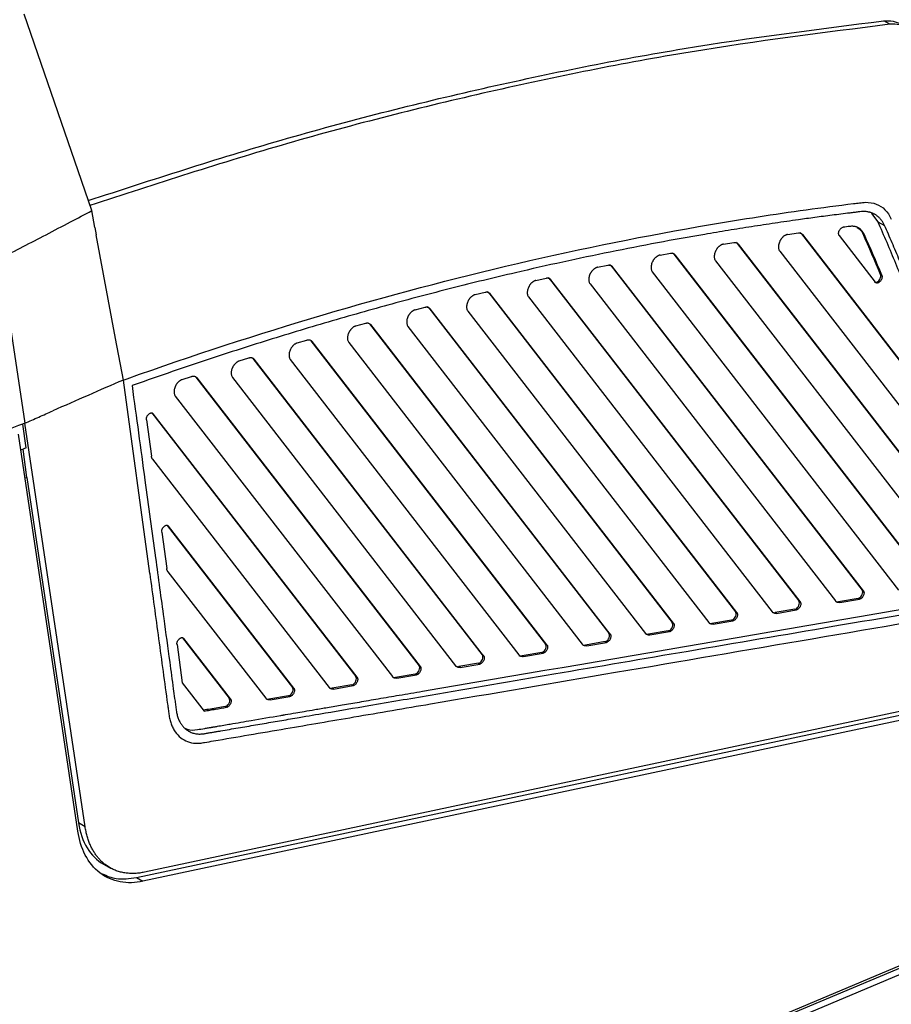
# Model space of a CAD drawing. Header units: millimetres. Extents: x -0.44 to 1.31, y -0.87 to 1.29.
# Tile 95 of 182: x 1.16 to 1.25, y -0.59 to -0.49. Entities that reach past the tile are written whole.
import ezdxf

# ---------------------------------------------------------------- set-up
doc = ezdxf.new("R2010")
doc.units = ezdxf.units.MM

msp = doc.modelspace()

# ---------------------------------------------------------------- linework, layer by layer
at = {"color": 7, "linetype": 'Continuous', "lineweight": 25}
for p, q in [((1.168029, -0.507773), (1.161214, -0.487964)), ((1.248543, -0.48898), (1.247921, -0.488631)), ((1.168347, -0.509477), (1.168029, -0.507773)), ((1.246693, -0.508063), (1.247332, -0.5089)), ((1.247332, -0.5089), (1.247999, -0.509275)), ((1.168347, -0.509477), (1.168485, -0.510215)), ((1.170435, -0.520664), (1.168485, -0.510215)), ((1.238222, -0.510178), (1.239312, -0.510027)), ((1.239609, -0.510119), (1.251833, -0.525912)), ((1.239609, -0.510119), (1.239743, -0.510194)), ((1.251966, -0.525987), (1.239743, -0.510194)), ((1.243429, -0.510288), (1.247069, -0.51499)), ((1.245833, -0.510123), (1.245967, -0.510198)), ((1.231739, -0.511158), (1.232813, -0.510986)), ((1.233122, -0.511076), (1.255811, -0.540389)), ((1.233122, -0.511076), (1.233256, -0.511151)), ((1.255945, -0.540464), (1.233256, -0.511151)), ((1.225351, -0.512261), (1.226409, -0.512069)), ((1.226731, -0.512156), (1.252116, -0.544953)), ((1.226731, -0.512156), (1.226864, -0.512231)), ((1.252249, -0.545028), (1.226864, -0.512231)), ((1.237421, -0.511863), (1.252945, -0.531919)), ((1.158794, -0.512606), (1.161277, -0.529218)), ((1.219052, -0.513479), (1.220096, -0.513268)), ((1.22043, -0.513353), (1.245732, -0.546043)), ((1.22043, -0.513353), (1.220563, -0.513428)), ((1.23095, -0.512841), (1.255806, -0.544955)), ((1.245865, -0.546118), (1.220563, -0.513428)), ((1.224574, -0.513941), (1.249422, -0.546045)), ((1.247722, -0.514294), (1.247588, -0.514219)), ((1.212838, -0.514807), (1.213868, -0.514579)), ((1.214214, -0.514661), (1.239348, -0.547133)), ((1.214214, -0.514661), (1.214348, -0.514736)), ((1.239481, -0.547208), (1.214348, -0.514736)), ((1.218288, -0.515157), (1.243038, -0.547134)), ((1.247237, -0.514974), (1.247371, -0.515049)), ((1.206706, -0.51624), (1.207722, -0.515995)), ((1.20808, -0.516074), (1.232964, -0.548223)), ((1.20808, -0.516074), (1.208214, -0.516149)), ((1.233097, -0.548298), (1.208214, -0.516149)), ((1.212086, -0.516483), (1.236654, -0.548224)), ((1.20065, -0.517773), (1.201654, -0.517511)), ((1.202024, -0.517588), (1.22658, -0.549313)), ((1.202024, -0.517588), (1.202158, -0.517663)), ((1.226713, -0.549388), (1.202158, -0.517663)), ((1.205965, -0.517913), (1.23027, -0.549314)), ((1.194669, -0.519401), (1.195661, -0.519124)), ((1.196042, -0.519197), (1.220196, -0.550402)), ((1.196042, -0.519197), (1.196176, -0.519272)), ((1.220329, -0.550477), (1.196176, -0.519272)), ((1.199922, -0.519443), (1.223886, -0.550404)), ((1.171218, -0.524857), (1.170435, -0.520664)), ((1.188758, -0.521121), (1.189738, -0.520828)), ((1.190132, -0.520899), (1.213811, -0.551492)), ((1.190132, -0.520899), (1.190265, -0.520974)), ((1.213945, -0.551567), (1.190265, -0.520974)), ((1.193952, -0.521068), (1.217502, -0.551494)), ((1.182915, -0.522928), (1.183884, -0.522621)), ((1.184289, -0.522688), (1.207427, -0.552582)), ((1.184289, -0.522688), (1.184423, -0.522763)), ((1.207561, -0.552657), (1.184423, -0.522763)), ((1.188053, -0.522785), (1.211118, -0.552584)), ((1.173875, -0.544367), (1.171218, -0.524857)), ((1.177138, -0.52482), (1.178096, -0.524499)), ((1.178512, -0.524562), (1.201043, -0.553672)), ((1.178512, -0.524562), (1.178646, -0.524637)), ((1.201177, -0.553747), (1.178646, -0.524637)), ((1.182221, -0.524588), (1.204734, -0.553674)), ((1.176455, -0.526476), (1.19835, -0.554764)), ((1.174085, -0.52818), (1.194659, -0.554762)), ((1.174085, -0.52818), (1.174218, -0.528255)), ((1.194793, -0.554837), (1.174218, -0.528255)), ((1.16736, -0.569901), (1.161277, -0.529218)), ((1.173541, -0.528862), (1.174043, -0.532547)), ((1.161404, -0.531701), (1.161079, -0.529295)), ((1.166625, -0.570362), (1.16064, -0.530331)), ((1.161404, -0.531701), (1.160878, -0.531922)), ((1.161484, -0.534689), (1.161094, -0.531831)), ((1.174163, -0.532853), (1.191966, -0.555853)), ((1.161484, -0.534689), (1.161303, -0.534765)), ((1.161484, -0.534689), (1.166692, -0.569526)), ((1.175628, -0.539512), (1.188275, -0.555852)), ((1.175628, -0.539512), (1.175761, -0.539587)), ((1.188409, -0.555927), (1.175761, -0.539587)), ((1.175085, -0.540193), (1.175587, -0.543879)), ((1.175706, -0.544184), (1.185582, -0.556943)), ((1.245732, -0.546043), (1.245865, -0.546118)), ((1.239481, -0.547208), (1.239348, -0.547133)), ((1.24534, -0.546884), (1.243355, -0.547223)), ((1.243488, -0.547298), (1.245473, -0.546959)), ((1.24534, -0.546884), (1.245473, -0.546959)), ((1.245417, -0.546861), (1.245551, -0.546936)), ((1.238956, -0.547974), (1.236971, -0.548313)), ((1.237104, -0.548388), (1.239089, -0.548049)), ((1.238956, -0.547974), (1.239089, -0.548049)), ((1.239033, -0.547951), (1.239167, -0.548026)), ((1.243488, -0.547298), (1.243355, -0.547223)), ((1.232572, -0.549064), (1.230587, -0.549403)), ((1.232572, -0.549064), (1.232705, -0.549139)), ((1.232649, -0.549041), (1.232783, -0.549116)), ((1.233097, -0.548298), (1.232964, -0.548223)), ((1.237104, -0.548388), (1.236971, -0.548313)), ((1.226713, -0.549388), (1.22658, -0.549313)), ((1.23072, -0.549478), (1.230587, -0.549403)), ((1.23072, -0.549478), (1.232705, -0.549139)), ((1.177171, -0.550844), (1.177305, -0.550919)), ((1.177171, -0.550844), (1.181891, -0.556942)), ((1.182025, -0.557017), (1.177305, -0.550919)), ((1.220329, -0.550477), (1.220196, -0.550402)), ((1.226188, -0.550153), (1.224203, -0.550492)), ((1.224336, -0.550567), (1.224203, -0.550492)), ((1.224336, -0.550567), (1.226321, -0.550229)), ((1.226188, -0.550153), (1.226321, -0.550229)), ((1.226265, -0.550131), (1.226399, -0.550206)), ((1.176628, -0.551525), (1.177155, -0.555394)), ((1.213945, -0.551567), (1.213811, -0.551492)), ((1.219804, -0.551243), (1.217819, -0.551582)), ((1.217952, -0.551657), (1.217819, -0.551582)), ((1.217952, -0.551657), (1.219937, -0.551318)), ((1.219804, -0.551243), (1.219937, -0.551318)), ((1.219881, -0.55122), (1.220014, -0.551295)), ((1.207561, -0.552657), (1.207427, -0.552582)), ((1.21342, -0.552333), (1.211434, -0.552672)), ((1.211568, -0.552747), (1.211434, -0.552672)), ((1.211568, -0.552747), (1.213553, -0.552408)), ((1.21342, -0.552333), (1.213553, -0.552408)), ((1.213497, -0.55231), (1.21363, -0.552385)), ((1.201177, -0.553747), (1.201043, -0.553672)), ((1.207036, -0.553423), (1.20505, -0.553762)), ((1.205184, -0.553837), (1.20505, -0.553762)), ((1.205184, -0.553837), (1.207169, -0.553498)), ((1.207036, -0.553423), (1.207169, -0.553498)), ((1.207113, -0.5534), (1.207246, -0.553475)), ((1.172528, -0.575038), (1.267608, -0.554821)), ((1.269019, -0.555038), (1.173196, -0.575413)), ((1.269014, -0.554149), (1.173333, -0.574493)), ((1.194793, -0.554837), (1.194659, -0.554762)), ((1.200651, -0.554513), (1.198666, -0.554852)), ((1.1988, -0.554927), (1.198666, -0.554852)), ((1.1988, -0.554927), (1.200785, -0.554588)), ((1.200651, -0.554513), (1.200785, -0.554588)), ((1.200729, -0.55449), (1.200862, -0.554565)), ((1.177155, -0.555394), (1.179362, -0.558246)), ((1.188409, -0.555927), (1.188275, -0.555852)), ((1.194267, -0.555603), (1.192282, -0.555942)), ((1.192416, -0.556017), (1.192282, -0.555942)), ((1.192416, -0.556017), (1.194401, -0.555678)), ((1.194267, -0.555603), (1.194401, -0.555678)), ((1.194345, -0.55558), (1.194478, -0.555655)), ((1.182025, -0.557017), (1.181891, -0.556942)), ((1.187883, -0.556693), (1.185898, -0.557032)), ((1.186032, -0.557107), (1.185898, -0.557032)), ((1.186032, -0.557107), (1.188017, -0.556768)), ((1.187883, -0.556693), (1.188017, -0.556768)), ((1.187961, -0.55667), (1.188094, -0.556745)), ((1.1815, -0.557783), (1.181633, -0.557858)), ((1.181577, -0.55776), (1.18171, -0.557835)), ((0.883509, -0.738032), (1.290369, -0.566972)), ((0.884176, -0.738407), (1.292898, -0.566564)), ((1.291776, -0.56616), (1.155549, -0.623435)), ((1.16736, -0.569901), (1.166692, -0.569526)), ((1.169229, -0.573685), (1.169923, -0.574075)), ((1.172528, -0.575038), (1.173196, -0.575413))]:
    msp.add_line(p, q, dxfattribs=at)
for centre, major_axis, ratio, start_param, end_param in [((1.238992, -0.510878), (0.00048, 0.000877), 0.648826, 6.007264, 6.275833), ((1.077276, -0.670363), (0.118558, 0.216699), 0.648826, 5.799948, 5.824497), ((1.232505, -0.511835), (0.00048, 0.000877), 0.648826, 6.007264, 6.275833), ((1.226114, -0.512915), (0.00048, 0.000877), 0.648826, 6.007264, 6.275833), ((1.219813, -0.514113), (0.00048, 0.000877), 0.648826, 6.007264, 6.275833), ((1.247244, -0.514535), (0.00024, 0.000439), 0.648826, 3.825603, 5.799948), ((1.213597, -0.51542), (0.00048, 0.000877), 0.648826, 6.007264, 6.275833), ((1.247244, -0.514535), (0.00024, 0.000439), 0.648826, 3.134241, 3.825603), ((1.207464, -0.516834), (0.00048, 0.000877), 0.648826, 6.007264, 6.275833), ((1.201407, -0.518347), (0.00048, 0.000877), 0.648826, 6.007264, 6.275833), ((1.245423, -0.546423), (0.00024, 0.000439), 0.648826, 3.825603, 6.007264), ((1.239039, -0.547512), (0.00024, 0.000439), 0.648826, 3.825603, 6.007264), ((1.245423, -0.546423), (0.00024, 0.000439), 0.648826, 3.616163, 3.825603), ((1.239039, -0.547512), (0.00024, 0.000439), 0.648826, 3.616163, 3.825603), ((1.243522, -0.5463), (0.00048, 0.000877), 0.648826, 3.134241, 3.616163), ((1.232655, -0.548602), (0.00024, 0.000439), 0.648826, 3.616163, 3.825603), ((1.232655, -0.548602), (0.00024, 0.000439), 0.648826, 3.825603, 6.007264), ((1.237138, -0.54739), (0.00048, 0.000877), 0.648826, 3.134241, 3.616163), ((1.226271, -0.549692), (0.00024, 0.000439), 0.648826, 3.825603, 6.007264), ((1.230754, -0.54848), (0.00048, 0.000877), 0.648826, 3.134241, 3.616163), ((1.219887, -0.550782), (0.00024, 0.000439), 0.648826, 3.825603, 6.007264), ((1.224369, -0.54957), (0.00048, 0.000877), 0.648826, 3.134241, 3.616163), ((1.226271, -0.549692), (0.00024, 0.000439), 0.648826, 3.616163, 3.825603), ((1.213503, -0.551872), (0.00024, 0.000439), 0.648826, 3.825603, 6.007264), ((1.217985, -0.55066), (0.00048, 0.000877), 0.648826, 3.134241, 3.616163), ((1.219887, -0.550782), (0.00024, 0.000439), 0.648826, 3.616163, 3.825603), ((1.207119, -0.552962), (0.00024, 0.000439), 0.648826, 3.825603, 6.007264), ((1.211601, -0.551749), (0.00048, 0.000877), 0.648826, 3.134241, 3.616163), ((1.213503, -0.551872), (0.00024, 0.000439), 0.648826, 3.616163, 3.825603), ((1.200735, -0.554052), (0.00024, 0.000439), 0.648826, 3.825603, 6.007264), ((1.205217, -0.552839), (0.00048, 0.000877), 0.648826, 3.134241, 3.616163), ((1.207119, -0.552962), (0.00024, 0.000439), 0.648826, 3.616163, 3.825603), ((1.194351, -0.555142), (0.00024, 0.000439), 0.648826, 3.825603, 6.007264), ((1.198833, -0.553929), (0.00048, 0.000877), 0.648826, 3.134241, 3.616163), ((1.200735, -0.554052), (0.00024, 0.000439), 0.648826, 3.616164, 3.825603), ((1.187967, -0.556231), (0.00024, 0.000439), 0.648826, 3.825603, 6.007264), ((1.192449, -0.555019), (0.00048, 0.000877), 0.648826, 3.134241, 3.616164), ((1.194351, -0.555142), (0.00024, 0.000439), 0.648826, 3.616167, 3.825603), ((1.181583, -0.557322), (0.00024, 0.000439), 0.648826, 3.825603, 6.007264), ((1.186065, -0.556109), (0.00048, 0.000877), 0.648826, 3.134241, 3.616208), ((1.187967, -0.556231), (0.00024, 0.000439), 0.648826, 3.616185, 3.825603), ((1.181583, -0.557322), (0.00024, 0.000439), 0.648826, 3.616578, 3.825603), ((1.174038, -0.564917), (0.004742, 0.008805), 0.651843, 2.425023, 3.129924)]:
    msp.add_ellipse(centre, major_axis=major_axis, ratio=ratio, start_param=start_param, end_param=end_param, dxfattribs=at)
for points, knots in [([(1.167678, -0.506755), (1.17417, -0.504644), (1.187483, -0.500315), (1.207532, -0.495272), (1.22783, -0.491166), (1.241219, -0.489476), (1.247921, -0.488631)], [0, 0, 0, 0, 0.240337, 0.492913, 0.746134, 1, 1, 1, 1]), ([(1.248543, -0.48898), (1.24184, -0.489826), (1.228452, -0.491515), (1.208154, -0.495621), (1.187954, -0.500706), (1.17449, -0.505085), (1.167847, -0.507246)], [0, 0, 0, 0, 0.252454, 0.504266, 0.755438, 1, 1, 1, 1]), ([(1.247921, -0.488631), (1.248242, -0.488618), (1.248871, -0.488594), (1.249401, -0.488848), (1.249661, -0.488973)], [0, 0, 0, 0, 0.509478, 1, 1, 1, 1]), ([(1.171599, -0.524721), (1.184811, -0.520017), (1.204532, -0.5142), (1.223987, -0.510273), (1.233661, -0.508627), (1.236877, -0.508131), (1.241685, -0.507467), (1.243486, -0.507232), (1.245283, -0.507015), (1.245682, -0.506967), (1.245883, -0.506939), (1.246464, -0.506924), (1.247554, -0.507107), (1.24835, -0.507884), (1.248681, -0.508627)], [0, 0, 0, 0, 0.5, 0.75, 0.75, 0.875, 0.875, 0.9375, 0.945313, 0.945313, 0.953125, 0.953125, 0.96875, 1, 1, 1, 1]), ([(1.158794, -0.512606), (1.159564, -0.512205), (1.161104, -0.511405), (1.163469, -0.510176), (1.165778, -0.508968), (1.167314, -0.508152), (1.168029, -0.507773)], [0, 0, 0, 0, 0.2500006, 0.500001, 0.7676009, 1, 1, 1, 1]), ([(1.247999, -0.509275), (1.247977, -0.509227), (1.247932, -0.509132), (1.247858, -0.508998), (1.247779, -0.508871), (1.247695, -0.508752), (1.247607, -0.508641), (1.247515, -0.508538), (1.247419, -0.508443), (1.24732, -0.508357), (1.247218, -0.508278), (1.247114, -0.508206), (1.247007, -0.508142), (1.246898, -0.508085), (1.246787, -0.508035), (1.246674, -0.507992), (1.24656, -0.507955), (1.246445, -0.507925), (1.246335, -0.507902), (1.246216, -0.507883), (1.246074, -0.507868), (1.245887, -0.507861), (1.245639, -0.507873), (1.24532, -0.507914), (1.24493, -0.507962), (1.244348, -0.508031), (1.243601, -0.508125), (1.242713, -0.508238), (1.24184, -0.508351), (1.240982, -0.508465), (1.240139, -0.50858), (1.238798, -0.508766), (1.236952, -0.509032), (1.234592, -0.509391), (1.232226, -0.509768), (1.227481, -0.510564), (1.220337, -0.511901), (1.212888, -0.513526), (1.207551, -0.514799), (1.204341, -0.515598), (1.201128, -0.51643), (1.197912, -0.517296), (1.194694, -0.518194), (1.191473, -0.519126), (1.18825, -0.520091), (1.185023, -0.52109), (1.181795, -0.522121), (1.178563, -0.523186), (1.175329, -0.524282), (1.173172, -0.52504), (1.172093, -0.52542)], [0, 0, 0, 0, 0.002083, 0.004146, 0.006187, 0.008205, 0.010197, 0.012161, 0.014098, 0.016005, 0.017886, 0.019742, 0.021573, 0.023381, 0.025168, 0.026934, 0.028679, 0.0304, 0.032096, 0.033526, 0.035535, 0.038118, 0.041305, 0.045572, 0.050841, 0.056823, 0.068805, 0.080584, 0.092164, 0.103538, 0.114706, 0.12567, 0.156805, 0.187964, 0.219146, 0.250352, 0.375361, 0.500238, 0.541948, 0.58365, 0.625338, 0.667006, 0.708657, 0.750293, 0.791918, 0.833537, 0.875154, 0.916774, 0.958391, 1, 1, 1, 1]), ([(1.245967, -0.510198), (1.245949, -0.51016), (1.245913, -0.510085), (1.245853, -0.509983), (1.24579, -0.509891), (1.245725, -0.509809), (1.245659, -0.509737), (1.245592, -0.509674), (1.245525, -0.509619), (1.24546, -0.509572), (1.245395, -0.509531), (1.245332, -0.509497), (1.24527, -0.509467), (1.245211, -0.509443), (1.245155, -0.509422), (1.245072, -0.509396), (1.244957, -0.50937), (1.244809, -0.509352), (1.244645, -0.509349), (1.24443, -0.509371), (1.244155, -0.509406), (1.243946, -0.509431), (1.243836, -0.509444)], [0, 0, 0, 0, 0.048309, 0.094841, 0.13946, 0.182055, 0.222544, 0.260898, 0.297221, 0.331623, 0.364178, 0.39492, 0.423864, 0.451014, 0.476349, 0.499822, 0.562116, 0.623629, 0.682687, 0.758067, 0.873083, 1, 1, 1, 1]), ([(1.258693, -0.545218), (1.258611, -0.544811), (1.258447, -0.543997), (1.258193, -0.542783), (1.257932, -0.541574), (1.257664, -0.54037), (1.257388, -0.539171), (1.257106, -0.537978), (1.256817, -0.53679), (1.256521, -0.535607), (1.256218, -0.53443), (1.255907, -0.533257), (1.25559, -0.532091), (1.255266, -0.530929), (1.254934, -0.529773), (1.254596, -0.528622), (1.254251, -0.527476), (1.253781, -0.525956), (1.253176, -0.52407), (1.252424, -0.52183), (1.251644, -0.519614), (1.250836, -0.517423), (1.250002, -0.515255), (1.24914, -0.513111), (1.248253, -0.51099), (1.247639, -0.509597), (1.247332, -0.5089)], [0, 0, 0, 0, 0.0312716, 0.0625347, 0.0937904, 0.1250399, 0.1562846, 0.1875255, 0.218764, 0.2500013, 0.2812386, 0.312477, 0.343718, 0.3749626, 0.4062121, 0.4374677, 0.4687306, 0.5000022, 0.5625363, 0.6250411, 0.6875261, 0.7500014, 0.8124765, 0.8749615, 0.9374661, 1, 1, 1, 1]), ([(1.25936, -0.545593), (1.259278, -0.545185), (1.259115, -0.544373), (1.258861, -0.543164), (1.258603, -0.541965), (1.258338, -0.540778), (1.258069, -0.539602), (1.257794, -0.538437), (1.257513, -0.537283), (1.257228, -0.53614), (1.256938, -0.535008), (1.256642, -0.533886), (1.256342, -0.532776), (1.256038, -0.531677), (1.255729, -0.530588), (1.255415, -0.52951), (1.255097, -0.528443), (1.254775, -0.527386), (1.254449, -0.52634), (1.254119, -0.525305), (1.253785, -0.52428), (1.253447, -0.523266), (1.253106, -0.522262), (1.252761, -0.521269), (1.252412, -0.520286), (1.252061, -0.519313), (1.251706, -0.51835), (1.251348, -0.517398), (1.250987, -0.516456), (1.250623, -0.515523), (1.250256, -0.514601), (1.249886, -0.513689), (1.249514, -0.512787), (1.249139, -0.511895), (1.248762, -0.511012), (1.248383, -0.510139), (1.248127, -0.509563), (1.247999, -0.509275)], [0, 0, 0, 0, 0.031298, 0.062435, 0.093411, 0.124228, 0.154884, 0.18538, 0.215715, 0.24589, 0.275905, 0.305759, 0.335453, 0.364987, 0.39436, 0.423573, 0.452625, 0.481517, 0.510249, 0.538821, 0.567232, 0.595482, 0.623573, 0.651503, 0.679272, 0.706882, 0.73433, 0.761619, 0.788747, 0.815715, 0.842523, 0.86917, 0.895656, 0.921983, 0.948149, 0.974155, 1, 1, 1, 1]), ([(1.238222, -0.510178), (1.238197, -0.510183), (1.238148, -0.510191), (1.238073, -0.510216), (1.237998, -0.510249), (1.237926, -0.51029), (1.237855, -0.510337), (1.237788, -0.510391), (1.237724, -0.51045), (1.237664, -0.510513), (1.237607, -0.51058), (1.237555, -0.51065), (1.237508, -0.510722), (1.237466, -0.510795), (1.23741, -0.510905), (1.237351, -0.511055), (1.237305, -0.511243), (1.237288, -0.511425), (1.237302, -0.511594), (1.237344, -0.511746), (1.237395, -0.511824), (1.237421, -0.511863)], [0, 0, 0, 0, 0.042591, 0.084498, 0.125721, 0.166259, 0.206114, 0.245284, 0.28377, 0.321572, 0.35869, 0.395124, 0.430874, 0.465939, 0.500321, 0.583623, 0.666917, 0.750201, 0.833476, 0.916743, 1, 1, 1, 1]), ([(1.239312, -0.510027), (1.239334, -0.510025), (1.239377, -0.510021), (1.239439, -0.510023), (1.239499, -0.510033), (1.239574, -0.510057), (1.239661, -0.510103), (1.239716, -0.510164), (1.239743, -0.510194)], [0, 0, 0, 0, 0.125593, 0.250144, 0.374686, 0.500252, 0.750144, 1, 1, 1, 1]), ([(1.243429, -0.510288), (1.24342, -0.510275), (1.243402, -0.510249), (1.243383, -0.510202), (1.24337, -0.51015), (1.243362, -0.510066), (1.243373, -0.509942), (1.24343, -0.509785), (1.243518, -0.50964), (1.243626, -0.509535), (1.243735, -0.509466), (1.243802, -0.509452), (1.243836, -0.509444)], [0, 0, 0, 0, 0.056857, 0.112617, 0.168359, 0.225163, 0.362761, 0.500276, 0.637793, 0.775379, 0.88765, 1, 1, 1, 1]), ([(1.245225, -0.509466), (1.245376, -0.50956), (1.245627, -0.509716), (1.245775, -0.510007), (1.245833, -0.510123)], [0, 0, 0, 0, 0.601184, 1, 1, 1, 1]), ([(1.231739, -0.511158), (1.231714, -0.511163), (1.231665, -0.511173), (1.23159, -0.511199), (1.231517, -0.511233), (1.231445, -0.511274), (1.231375, -0.511322), (1.231309, -0.511377), (1.231245, -0.511436), (1.231186, -0.511499), (1.23113, -0.511566), (1.231079, -0.511636), (1.231033, -0.511708), (1.230991, -0.511781), (1.230936, -0.51189), (1.230878, -0.512039), (1.230834, -0.512226), (1.230818, -0.512407), (1.230832, -0.512575), (1.230874, -0.512725), (1.230925, -0.512802), (1.23095, -0.512841)], [0, 0, 0, 0, 0.042504, 0.084338, 0.125503, 0.165998, 0.205823, 0.244979, 0.283464, 0.32128, 0.358427, 0.394904, 0.430711, 0.465848, 0.500317, 0.583619, 0.666912, 0.750197, 0.833474, 0.916741, 1, 1, 1, 1]), ([(1.232813, -0.510986), (1.232835, -0.510983), (1.23288, -0.510978), (1.232944, -0.51098), (1.233005, -0.510989), (1.233083, -0.511012), (1.233173, -0.511058), (1.233228, -0.51112), (1.233256, -0.511151)], [0, 0, 0, 0, 0.125623, 0.250151, 0.37467, 0.500265, 0.750151, 1, 1, 1, 1]), ([(1.225351, -0.512261), (1.225326, -0.512266), (1.225277, -0.512277), (1.225203, -0.512304), (1.22513, -0.512339), (1.225059, -0.512381), (1.22499, -0.51243), (1.224924, -0.512484), (1.224862, -0.512544), (1.224803, -0.512608), (1.224748, -0.512675), (1.224698, -0.512744), (1.224652, -0.512816), (1.224611, -0.512889), (1.224557, -0.512998), (1.2245, -0.513146), (1.224457, -0.513332), (1.224442, -0.513511), (1.224457, -0.513677), (1.224498, -0.513826), (1.224549, -0.513903), (1.224574, -0.513941)], [0, 0, 0, 0, 0.04242, 0.084184, 0.125292, 0.165744, 0.205541, 0.244682, 0.283168, 0.320997, 0.358172, 0.39469, 0.430553, 0.46576, 0.500312, 0.583614, 0.666908, 0.750194, 0.833471, 0.91674, 1, 1, 1, 1]), ([(1.226409, -0.512069), (1.226432, -0.512065), (1.226477, -0.512059), (1.226543, -0.512059), (1.226607, -0.512068), (1.226687, -0.51209), (1.226779, -0.512137), (1.226836, -0.5122), (1.226864, -0.512231)], [0, 0, 0, 0, 0.125653, 0.250159, 0.374655, 0.500277, 0.750159, 1, 1, 1, 1]), ([(1.220096, -0.513268), (1.220119, -0.513264), (1.220166, -0.513256), (1.220234, -0.513256), (1.220299, -0.513263), (1.220381, -0.513285), (1.220476, -0.513332), (1.220534, -0.513396), (1.220563, -0.513428)], [0, 0, 0, 0, 0.125683, 0.250167, 0.374639, 0.50029, 0.750166, 1, 1, 1, 1]), ([(1.219052, -0.513479), (1.219027, -0.513485), (1.218979, -0.513497), (1.218905, -0.513525), (1.218833, -0.513561), (1.218763, -0.513604), (1.218694, -0.513653), (1.218629, -0.513708), (1.218567, -0.513768), (1.218509, -0.513832), (1.218455, -0.513899), (1.218406, -0.513968), (1.218361, -0.51404), (1.21832, -0.514113), (1.218267, -0.514222), (1.218212, -0.514369), (1.218169, -0.514553), (1.218155, -0.514731), (1.218171, -0.514895), (1.218212, -0.515043), (1.218263, -0.515119), (1.218288, -0.515157)], [0, 0, 0, 0, 0.042338, 0.084034, 0.125087, 0.165499, 0.205268, 0.244395, 0.28288, 0.320723, 0.357924, 0.394483, 0.4304, 0.465675, 0.500308, 0.58361, 0.666904, 0.750191, 0.833468, 0.916738, 1, 1, 1, 1]), ([(1.247722, -0.514294), (1.247727, -0.514308), (1.247737, -0.514335), (1.247746, -0.51438), (1.24775, -0.514428), (1.247749, -0.514501), (1.247733, -0.5146), (1.247688, -0.514723), (1.247622, -0.514838), (1.247543, -0.514932), (1.247457, -0.515006), (1.2474, -0.515035), (1.247371, -0.515049)], [0, 0, 0, 0, 0.058968, 0.117124, 0.175262, 0.234179, 0.367246, 0.500208, 0.633198, 0.766227, 0.883077, 1, 1, 1, 1]), ([(1.212838, -0.514807), (1.212814, -0.514814), (1.212766, -0.514826), (1.212693, -0.514856), (1.212621, -0.514892), (1.212551, -0.514936), (1.212484, -0.514986), (1.21242, -0.515041), (1.212358, -0.515101), (1.212301, -0.515165), (1.212248, -0.515232), (1.212199, -0.515302), (1.212155, -0.515374), (1.212115, -0.515447), (1.212063, -0.515555), (1.212008, -0.515701), (1.211967, -0.515884), (1.211954, -0.51606), (1.21197, -0.516223), (1.212011, -0.516369), (1.212061, -0.516445), (1.212086, -0.516483)], [0, 0, 0, 0, 0.042258, 0.083888, 0.124888, 0.16526, 0.205002, 0.244116, 0.282601, 0.320457, 0.357683, 0.394282, 0.430251, 0.465591, 0.500303, 0.583606, 0.666901, 0.750187, 0.833466, 0.916737, 1, 1, 1, 1]), ([(1.213868, -0.514579), (1.213892, -0.514574), (1.21394, -0.514565), (1.21401, -0.514563), (1.214077, -0.51457), (1.214161, -0.514591), (1.214259, -0.514638), (1.214318, -0.514703), (1.214348, -0.514736)], [0, 0, 0, 0, 0.125713, 0.250174, 0.374624, 0.500303, 0.750174, 1, 1, 1, 1]), ([(1.247371, -0.515049), (1.247356, -0.515054), (1.247326, -0.515066), (1.247282, -0.515075), (1.24724, -0.515077), (1.247186, -0.515071), (1.247124, -0.515049), (1.247087, -0.51501), (1.247069, -0.51499)], [0, 0, 0, 0, 0.126059, 0.250261, 0.374445, 0.50045, 0.75026, 1, 1, 1, 1]), ([(1.206706, -0.51624), (1.206681, -0.516247), (1.206633, -0.51626), (1.206561, -0.516291), (1.20649, -0.516328), (1.206421, -0.516373), (1.206355, -0.516423), (1.206291, -0.516479), (1.206231, -0.516539), (1.206174, -0.516603), (1.206121, -0.516671), (1.206073, -0.51674), (1.206029, -0.516812), (1.20599, -0.516884), (1.205939, -0.516992), (1.205886, -0.517138), (1.205846, -0.517319), (1.205833, -0.517494), (1.205849, -0.517656), (1.205891, -0.5178), (1.205941, -0.517876), (1.205965, -0.517913)], [0, 0, 0, 0, 0.042181, 0.083746, 0.124695, 0.165028, 0.204744, 0.243845, 0.282329, 0.320197, 0.35745, 0.394086, 0.430106, 0.465511, 0.500299, 0.583602, 0.666897, 0.750184, 0.833464, 0.916736, 1, 1, 1, 1]), ([(1.207722, -0.515995), (1.207747, -0.515989), (1.207796, -0.515979), (1.207867, -0.515976), (1.207936, -0.515982), (1.208023, -0.516003), (1.208123, -0.516049), (1.208184, -0.516116), (1.208214, -0.516149)], [0, 0, 0, 0, 0.125744, 0.250182, 0.374608, 0.500316, 0.750181, 1, 1, 1, 1]), ([(1.20065, -0.517773), (1.200626, -0.51778), (1.200579, -0.517794), (1.200507, -0.517826), (1.200437, -0.517864), (1.200368, -0.517909), (1.200302, -0.51796), (1.200239, -0.518016), (1.20018, -0.518077), (1.200124, -0.518141), (1.200072, -0.518208), (1.200025, -0.518278), (1.199981, -0.518349), (1.199943, -0.518422), (1.199893, -0.518529), (1.199841, -0.518674), (1.199802, -0.518854), (1.19979, -0.519027), (1.199806, -0.519188), (1.199848, -0.519331), (1.199897, -0.519406), (1.199922, -0.519443)], [0, 0, 0, 0, 0.042106, 0.083608, 0.124507, 0.164802, 0.204493, 0.243581, 0.282065, 0.319945, 0.357222, 0.393896, 0.429965, 0.465432, 0.500295, 0.583598, 0.666893, 0.750181, 0.833462, 0.916734, 1, 1, 1, 1]), ([(1.201654, -0.517511), (1.20168, -0.517505), (1.20173, -0.517494), (1.201803, -0.517489), (1.201873, -0.517494), (1.201962, -0.517514), (1.202065, -0.517561), (1.202127, -0.517629), (1.202158, -0.517663)], [0, 0, 0, 0, 0.125774, 0.25019, 0.374592, 0.500329, 0.750189, 1, 1, 1, 1]), ([(1.195661, -0.519124), (1.195687, -0.519117), (1.195738, -0.519105), (1.195813, -0.519099), (1.195885, -0.519103), (1.195976, -0.519122), (1.196081, -0.519169), (1.196144, -0.519238), (1.196176, -0.519272)], [0, 0, 0, 0, 0.1258051, 0.2501973, 0.3745762, 0.5003421, 0.7501968, 1, 1, 1, 1]), ([(1.194669, -0.519401), (1.194643, -0.51941), (1.194592, -0.519426), (1.194515, -0.519462), (1.19444, -0.519506), (1.194367, -0.519557), (1.194298, -0.519615), (1.194232, -0.519678), (1.19417, -0.519746), (1.194113, -0.519818), (1.194061, -0.519893), (1.194014, -0.51997), (1.193972, -0.520048), (1.193921, -0.520159), (1.193869, -0.520305), (1.193831, -0.520484), (1.19382, -0.520656), (1.193837, -0.520815), (1.193879, -0.520957), (1.193928, -0.521031), (1.193952, -0.521068)], [0, 0, 0, 0, 0.045507, 0.09032, 0.134439, 0.177863, 0.220594, 0.26263, 0.303973, 0.344622, 0.384576, 0.423837, 0.462404, 0.500277, 0.583582, 0.66688, 0.750171, 0.833455, 0.916731, 1, 1, 1, 1]), ([(1.188758, -0.521121), (1.188732, -0.52113), (1.188681, -0.521147), (1.188605, -0.521184), (1.188531, -0.521229), (1.188459, -0.52128), (1.18839, -0.521339), (1.188325, -0.521402), (1.188265, -0.52147), (1.188208, -0.521542), (1.188157, -0.521617), (1.18811, -0.521694), (1.188069, -0.521772), (1.188019, -0.521882), (1.187968, -0.522027), (1.187931, -0.522205), (1.187921, -0.522375), (1.187938, -0.522533), (1.18798, -0.522674), (1.188029, -0.522748), (1.188053, -0.522785)], [0, 0, 0, 0, 0.04543, 0.09018, 0.13425, 0.17764, 0.220349, 0.262378, 0.303727, 0.344397, 0.384386, 0.423695, 0.462324, 0.500273, 0.583578, 0.666877, 0.750168, 0.833453, 0.91673, 1, 1, 1, 1]), ([(1.189738, -0.520828), (1.189759, -0.520823), (1.189802, -0.520811), (1.189863, -0.520803), (1.189923, -0.520801), (1.189981, -0.520806), (1.190065, -0.520824), (1.190168, -0.520868), (1.190233, -0.520939), (1.190265, -0.520974)], [0, 0, 0, 0, 0.10084, 0.200558, 0.299893, 0.399593, 0.500398, 0.750226, 1, 1, 1, 1]), ([(1.182915, -0.522928), (1.18289, -0.522937), (1.182839, -0.522955), (1.182764, -0.522993), (1.18269, -0.523039), (1.182619, -0.523091), (1.182551, -0.52315), (1.182487, -0.523214), (1.182427, -0.523282), (1.182371, -0.523354), (1.182321, -0.523428), (1.182275, -0.523505), (1.182234, -0.523583), (1.182185, -0.523693), (1.182135, -0.523837), (1.182099, -0.524013), (1.18209, -0.524182), (1.182107, -0.524339), (1.182149, -0.524479), (1.182197, -0.524552), (1.182221, -0.524588)], [0, 0, 0, 0, 0.045355, 0.090044, 0.134066, 0.177421, 0.22011, 0.262132, 0.303488, 0.344177, 0.3842, 0.423556, 0.462246, 0.500269, 0.583575, 0.666874, 0.750165, 0.833451, 0.916729, 1, 1, 1, 1]), ([(1.183884, -0.522621), (1.183906, -0.522615), (1.183949, -0.522603), (1.184012, -0.522593), (1.184073, -0.52259), (1.184133, -0.522594), (1.184218, -0.522611), (1.184324, -0.522656), (1.18439, -0.522727), (1.184423, -0.522763)], [0, 0, 0, 0, 0.100872, 0.200579, 0.299889, 0.399578, 0.500413, 0.750235, 1, 1, 1, 1]), ([(1.177138, -0.52482), (1.177112, -0.52483), (1.177062, -0.524848), (1.176987, -0.524887), (1.176914, -0.524933), (1.176844, -0.524986), (1.176777, -0.525045), (1.176714, -0.525109), (1.176654, -0.525178), (1.176599, -0.525249), (1.176549, -0.525324), (1.176504, -0.5254), (1.176465, -0.525478), (1.176416, -0.525588), (1.176367, -0.525731), (1.176332, -0.525906), (1.176324, -0.526074), (1.176341, -0.526229), (1.176383, -0.526367), (1.176431, -0.52644), (1.176455, -0.526476)], [0, 0, 0, 0, 0.045282, 0.089911, 0.133886, 0.177208, 0.219877, 0.261892, 0.303254, 0.343963, 0.384018, 0.42342, 0.46217, 0.500266, 0.583571, 0.66687, 0.750163, 0.833449, 0.916728, 1, 1, 1, 1]), ([(1.178096, -0.524499), (1.178118, -0.524492), (1.178162, -0.524479), (1.178226, -0.524468), (1.178289, -0.524464), (1.178349, -0.524468), (1.178421, -0.524481), (1.178499, -0.52451), (1.17858, -0.524562), (1.178624, -0.524612), (1.178646, -0.524637)], [0, 0, 0, 0, 0.100845, 0.200485, 0.299714, 0.399335, 0.500142, 0.667405, 0.832789, 1, 1, 1, 1]), ([(1.172093, -0.52542), (1.172526, -0.528599), (1.173314, -0.534388), (1.17438, -0.542216), (1.175213, -0.54833), (1.175813, -0.552733), (1.176178, -0.555422), (1.17637, -0.556826), (1.176464, -0.557512), (1.176532, -0.558026), (1.176601, -0.558495), (1.176713, -0.558889), (1.176856, -0.559237), (1.177031, -0.559545), (1.177233, -0.55981), (1.177457, -0.560034), (1.177725, -0.560236), (1.178046, -0.560404), (1.178428, -0.560519), (1.178838, -0.56057), (1.179234, -0.560545), (1.179612, -0.560482), (1.179962, -0.56042), (1.18032, -0.560358), (1.180677, -0.560298), (1.181502, -0.560158), (1.182796, -0.559936), (1.184557, -0.559636), (1.186315, -0.559336), (1.18778, -0.559086), (1.189539, -0.558785), (1.192179, -0.558335), (1.196578, -0.557584), (1.204259, -0.556272), (1.21499, -0.55444), (1.228538, -0.552127), (1.243148, -0.549633), (1.253241, -0.54791), (1.258465, -0.547018)], [0, 0, 0, 0, 0.075598, 0.137624, 0.18608, 0.220964, 0.242284, 0.249997, 0.254349, 0.258593, 0.262217, 0.265544, 0.268821, 0.272039, 0.275186, 0.278258, 0.281252, 0.285112, 0.289015, 0.292957, 0.296883, 0.299806, 0.303015, 0.306195, 0.309349, 0.312508, 0.328183, 0.343813, 0.359421, 0.375008, 0.38283, 0.40627, 0.445329, 0.500006, 0.610861, 0.731145, 0.860858, 1, 1, 1, 1]), ([(1.161277, -0.529218), (1.161748, -0.529008), (1.162689, -0.528589), (1.16363, -0.528173), (1.164101, -0.527965)], [0, 0, 0, 0, 0.499997, 1, 1, 1, 1]), ([(1.173541, -0.528862), (1.173539, -0.528841), (1.173535, -0.5288), (1.17354, -0.528734), (1.173552, -0.528667), (1.173573, -0.528592), (1.173605, -0.528513), (1.173667, -0.528403), (1.173771, -0.528279), (1.173892, -0.528201), (1.173986, -0.528172), (1.174064, -0.528166), (1.174149, -0.528185), (1.174195, -0.528232), (1.174218, -0.528255)], [0, 0, 0, 0, 0.055306, 0.109376, 0.163428, 0.218683, 0.286689, 0.354585, 0.500306, 0.646025, 0.713925, 0.781921, 0.890924, 1, 1, 1, 1]), ([(1.161277, -0.529218), (1.160413, -0.529539), (1.158685, -0.53018), (1.156093, -0.531153), (1.1535, -0.532134), (1.150907, -0.533123), (1.148314, -0.534121), (1.14572, -0.535127), (1.143126, -0.536142), (1.140531, -0.537165), (1.137937, -0.538197), (1.135342, -0.539237), (1.132747, -0.540285), (1.130151, -0.541342), (1.127556, -0.542407), (1.12496, -0.543481), (1.122364, -0.544563), (1.119768, -0.545653), (1.117172, -0.546752), (1.114576, -0.547859), (1.111979, -0.548974), (1.109383, -0.550098), (1.106786, -0.55123), (1.10419, -0.552371), (1.101593, -0.55352), (1.098997, -0.554677), (1.0964, -0.555842), (1.093804, -0.557016), (1.091208, -0.558198), (1.088611, -0.559388), (1.086015, -0.560587), (1.083419, -0.561794), (1.080823, -0.563009), (1.078228, -0.564232), (1.075632, -0.565464), (1.073037, -0.566703), (1.070442, -0.567951), (1.067847, -0.569208), (1.065253, -0.570472), (1.062658, -0.571745), (1.060064, -0.573026), (1.057471, -0.574315), (1.054877, -0.575612), (1.052285, -0.576917), (1.049692, -0.578231), (1.0471, -0.579552), (1.044508, -0.580882), (1.042781, -0.581775), (1.041917, -0.582221)], [0, 0, 0, 0, 0.02173, 0.04346, 0.06519, 0.086921, 0.108652, 0.130384, 0.152116, 0.173848, 0.195581, 0.217315, 0.239049, 0.260783, 0.282517, 0.304253, 0.325988, 0.347724, 0.36946, 0.391197, 0.412934, 0.434672, 0.45641, 0.478149, 0.499887, 0.521627, 0.543367, 0.565107, 0.586847, 0.608588, 0.63033, 0.652072, 0.673814, 0.695557, 0.7173, 0.739044, 0.760788, 0.782532, 0.804277, 0.826022, 0.847768, 0.869514, 0.891261, 0.913008, 0.934755, 0.956503, 0.978251, 1, 1, 1, 1]), ([(1.174163, -0.532853), (1.174151, -0.532836), (1.174127, -0.532803), (1.174098, -0.532746), (1.174074, -0.532685), (1.174055, -0.532618), (1.174047, -0.532571), (1.174043, -0.532547)], [0, 0, 0, 0, 0.2016085, 0.4008046, 0.5991907, 0.7983885, 1, 1, 1, 1]), ([(1.175085, -0.540193), (1.175083, -0.540173), (1.175079, -0.540132), (1.175083, -0.540066), (1.175095, -0.539998), (1.175116, -0.539924), (1.175149, -0.539845), (1.17521, -0.539734), (1.175314, -0.539611), (1.175435, -0.539533), (1.175529, -0.539504), (1.175608, -0.539498), (1.175693, -0.539516), (1.175738, -0.539563), (1.175761, -0.539587)], [0, 0, 0, 0, 0.055306, 0.109376, 0.163428, 0.218683, 0.286689, 0.354585, 0.500306, 0.646025, 0.713925, 0.781921, 0.890924, 1, 1, 1, 1]), ([(1.175706, -0.544184), (1.175694, -0.544168), (1.17567, -0.544135), (1.175641, -0.544078), (1.175617, -0.544016), (1.175598, -0.54395), (1.175591, -0.543902), (1.175587, -0.543879)], [0, 0, 0, 0, 0.201608, 0.400805, 0.599191, 0.798388, 1, 1, 1, 1]), ([(1.173876, -0.544367), (1.174175, -0.546565), (1.174774, -0.550958), (1.175393, -0.555524), (1.17574, -0.558059), (1.175797, -0.558489), (1.175847, -0.558827), (1.175896, -0.55907), (1.175957, -0.5593), (1.176054, -0.5596), (1.176204, -0.559952), (1.176501, -0.560455), (1.176976, -0.560967), (1.177684, -0.561363), (1.178368, -0.561498), (1.178878, -0.561488), (1.179179, -0.561449), (1.179635, -0.56137), (1.181204, -0.561103), (1.18394, -0.560635), (1.188659, -0.55983), (1.194764, -0.558787), (1.205846, -0.556896), (1.227875, -0.553135), (1.247329, -0.549814), (1.260563, -0.547554)], [0, 0, 0, 0, 0.059294, 0.118528, 0.123121, 0.127715, 0.13012, 0.132281, 0.134546, 0.136812, 0.141368, 0.145927, 0.154984, 0.164086, 0.173169, 0.177745, 0.180036, 0.182332, 0.191519, 0.227481, 0.265018, 0.334152, 0.412014, 0.599978, 1, 1, 1, 1]), ([(1.245865, -0.546118), (1.245874, -0.54613), (1.24589, -0.546153), (1.245908, -0.546196), (1.245921, -0.546242), (1.245932, -0.546316), (1.245928, -0.546423), (1.245889, -0.546561), (1.245823, -0.546695), (1.245738, -0.546804), (1.245645, -0.546889), (1.245582, -0.54692), (1.245551, -0.546936)], [0, 0, 0, 0, 0.057708, 0.114728, 0.171979, 0.230365, 0.364191, 0.500192, 0.633757, 0.770018, 0.884304, 1, 1, 1, 1]), ([(1.257798, -0.546643), (1.238996, -0.549853), (1.219413, -0.553196), (1.19912, -0.556661), (1.19699, -0.557024), (1.195073, -0.557352), (1.193368, -0.557643), (1.191876, -0.557897), (1.190597, -0.558116), (1.18953, -0.558298), (1.188536, -0.558468), (1.187829, -0.558588), (1.187393, -0.558663), (1.187309, -0.558677), (1.187219, -0.558692), (1.186161, -0.558873), (1.184399, -0.559174), (1.182271, -0.559537), (1.181013, -0.559752), (1.180434, -0.559851), (1.180288, -0.559876), (1.180252, -0.559882), (1.180242, -0.559884), (1.18024, -0.559884), (1.180239, -0.559884), (1.180236, -0.559885), (1.180232, -0.559885), (1.180223, -0.559887), (1.18021, -0.559889), (1.180187, -0.559893), (1.180146, -0.559899), (1.180073, -0.559911), (1.179943, -0.559933), (1.179709, -0.559973), (1.179285, -0.560047), (1.17858, -0.560175), (1.177915, -0.560237), (1.177576, -0.560066), (1.177521, -0.560038)], [0, 0, 0, 0, 0.7018678, 0.7310161, 0.7575189, 0.781376, 0.8025875, 0.8211534, 0.8370737, 0.8503483, 0.8609774, 0.8741819, 0.8767352, 0.8772282, 0.8773164, 0.8801168, 0.9167292, 0.9430876, 0.9595494, 0.9636766, 0.9647143, 0.9649766, 0.9650437, 0.9650612, 0.9650673, 0.965068, 0.9651702, 0.9652504, 0.9653938, 0.9656497, 0.9661067, 0.9669228, 0.9683802, 0.9709825, 0.9756455, 0.9841869, 0.9974322, 1, 1, 1, 1]), ([(1.239481, -0.547208), (1.23949, -0.54722), (1.239506, -0.547243), (1.239524, -0.547285), (1.239537, -0.547332), (1.239548, -0.547406), (1.239544, -0.547513), (1.239505, -0.547651), (1.239439, -0.547785), (1.239354, -0.547894), (1.23926, -0.547979), (1.239198, -0.54801), (1.239167, -0.548026)], [0, 0, 0, 0, 0.057708, 0.114728, 0.171979, 0.230365, 0.364191, 0.500192, 0.633757, 0.770018, 0.884304, 1, 1, 1, 1]), ([(1.243488, -0.547298), (1.243466, -0.547301), (1.243421, -0.547307), (1.243355, -0.547306), (1.243293, -0.547297), (1.243214, -0.547274), (1.243123, -0.547228), (1.243066, -0.547166), (1.243038, -0.547134)], [0, 0, 0, 0, 0.12564, 0.250156, 0.374661, 0.500272, 0.750155, 1, 1, 1, 1]), ([(1.233097, -0.548298), (1.233105, -0.548309), (1.233122, -0.548333), (1.23314, -0.548375), (1.233153, -0.548422), (1.233164, -0.548496), (1.233159, -0.548603), (1.233121, -0.548741), (1.233055, -0.548875), (1.23297, -0.548984), (1.232876, -0.549069), (1.232814, -0.5491), (1.232783, -0.549116)], [0, 0, 0, 0, 0.057708, 0.114728, 0.171979, 0.230365, 0.364191, 0.500192, 0.633757, 0.770018, 0.884304, 1, 1, 1, 1]), ([(1.237104, -0.548388), (1.237082, -0.548391), (1.237037, -0.548397), (1.236971, -0.548396), (1.236909, -0.548387), (1.23683, -0.548364), (1.236739, -0.548318), (1.236682, -0.548255), (1.236654, -0.548224)], [0, 0, 0, 0, 0.12564, 0.250156, 0.374661, 0.500272, 0.750155, 1, 1, 1, 1]), ([(1.226713, -0.549388), (1.226721, -0.549399), (1.226738, -0.549423), (1.226756, -0.549465), (1.226769, -0.549512), (1.22678, -0.549585), (1.226775, -0.549693), (1.226737, -0.549831), (1.226671, -0.549965), (1.226586, -0.550074), (1.226492, -0.550159), (1.22643, -0.55019), (1.226399, -0.550206)], [0, 0, 0, 0, 0.057708, 0.114728, 0.171979, 0.230365, 0.364191, 0.500192, 0.633757, 0.770018, 0.884304, 1, 1, 1, 1]), ([(1.23072, -0.549478), (1.230698, -0.549481), (1.230652, -0.549487), (1.230587, -0.549486), (1.230525, -0.549477), (1.230446, -0.549454), (1.230354, -0.549408), (1.230298, -0.549345), (1.23027, -0.549314)], [0, 0, 0, 0, 0.12564, 0.250156, 0.374661, 0.500272, 0.750155, 1, 1, 1, 1]), ([(1.176628, -0.551525), (1.176626, -0.551504), (1.176622, -0.551464), (1.176626, -0.551398), (1.176638, -0.55133), (1.176659, -0.551256), (1.176692, -0.551177), (1.176754, -0.551066), (1.176857, -0.550943), (1.176979, -0.550864), (1.177073, -0.550836), (1.177151, -0.55083), (1.177236, -0.550848), (1.177282, -0.550895), (1.177305, -0.550919)], [0, 0, 0, 0, 0.0553061, 0.1093755, 0.1634277, 0.2186832, 0.2866887, 0.3545853, 0.5003064, 0.6460252, 0.7139251, 0.7819216, 0.8909237, 1, 1, 1, 1]), ([(1.220329, -0.550477), (1.220337, -0.550489), (1.220354, -0.550513), (1.220372, -0.550555), (1.220385, -0.550602), (1.220395, -0.550675), (1.220391, -0.550783), (1.220353, -0.550921), (1.220287, -0.551055), (1.220201, -0.551164), (1.220108, -0.551249), (1.220046, -0.55128), (1.220014, -0.551295)], [0, 0, 0, 0, 0.057708, 0.114728, 0.171979, 0.230365, 0.364191, 0.500192, 0.633757, 0.770018, 0.884304, 1, 1, 1, 1]), ([(1.224336, -0.550567), (1.224313, -0.550571), (1.224268, -0.550577), (1.224203, -0.550576), (1.224141, -0.550567), (1.224062, -0.550544), (1.22397, -0.550498), (1.223914, -0.550435), (1.223886, -0.550404)], [0, 0, 0, 0, 0.12564, 0.250156, 0.374661, 0.500272, 0.750155, 1, 1, 1, 1]), ([(1.213945, -0.551567), (1.213953, -0.551579), (1.21397, -0.551603), (1.213988, -0.551645), (1.214001, -0.551692), (1.214011, -0.551765), (1.214007, -0.551872), (1.213969, -0.552011), (1.213903, -0.552145), (1.213817, -0.552254), (1.213724, -0.552338), (1.213662, -0.55237), (1.21363, -0.552385)], [0, 0, 0, 0, 0.057708, 0.114728, 0.171979, 0.230365, 0.364191, 0.500192, 0.633757, 0.770018, 0.884304, 1, 1, 1, 1]), ([(1.217952, -0.551657), (1.217929, -0.55166), (1.217884, -0.551667), (1.217819, -0.551666), (1.217757, -0.551657), (1.217678, -0.551634), (1.217586, -0.551587), (1.21753, -0.551525), (1.217502, -0.551494)], [0, 0, 0, 0, 0.12564, 0.250156, 0.374661, 0.500272, 0.750155, 1, 1, 1, 1]), ([(1.207561, -0.552657), (1.207569, -0.552669), (1.207586, -0.552693), (1.207604, -0.552735), (1.207617, -0.552782), (1.207627, -0.552855), (1.207623, -0.552962), (1.207585, -0.5531), (1.207519, -0.553234), (1.207433, -0.553344), (1.20734, -0.553428), (1.207278, -0.55346), (1.207246, -0.553475)], [0, 0, 0, 0, 0.057708, 0.114728, 0.171979, 0.230365, 0.364191, 0.500192, 0.633757, 0.770018, 0.884304, 1, 1, 1, 1]), ([(1.211568, -0.552747), (1.211545, -0.55275), (1.2115, -0.552757), (1.211435, -0.552756), (1.211373, -0.552747), (1.211294, -0.552724), (1.211202, -0.552677), (1.211146, -0.552615), (1.211118, -0.552584)], [0, 0, 0, 0, 0.12564, 0.250156, 0.374661, 0.500272, 0.750155, 1, 1, 1, 1]), ([(1.201177, -0.553747), (1.201185, -0.553759), (1.201202, -0.553782), (1.20122, -0.553825), (1.201233, -0.553872), (1.201243, -0.553945), (1.201239, -0.554052), (1.201201, -0.55419), (1.201135, -0.554324), (1.201049, -0.554433), (1.200956, -0.554518), (1.200894, -0.554549), (1.200862, -0.554565)], [0, 0, 0, 0, 0.057708, 0.114728, 0.171979, 0.230365, 0.364191, 0.500192, 0.633757, 0.770018, 0.884304, 1, 1, 1, 1]), ([(1.205184, -0.553837), (1.205161, -0.55384), (1.205116, -0.553846), (1.205051, -0.553845), (1.204988, -0.553837), (1.204909, -0.553814), (1.204818, -0.553767), (1.204762, -0.553705), (1.204734, -0.553674)], [0, 0, 0, 0, 0.12564, 0.250156, 0.374661, 0.500272, 0.750155, 1, 1, 1, 1]), ([(1.194793, -0.554837), (1.194801, -0.554849), (1.194818, -0.554872), (1.194836, -0.554915), (1.194849, -0.554961), (1.194859, -0.555035), (1.194855, -0.555142), (1.194816, -0.55528), (1.194751, -0.555414), (1.194665, -0.555523), (1.194572, -0.555608), (1.19451, -0.555639), (1.194478, -0.555655)], [0, 0, 0, 0, 0.057708, 0.114728, 0.171979, 0.230365, 0.364191, 0.500192, 0.633757, 0.770018, 0.884304, 1, 1, 1, 1]), ([(1.1988, -0.554927), (1.198777, -0.55493), (1.198732, -0.554936), (1.198667, -0.554935), (1.198604, -0.554927), (1.198525, -0.554904), (1.198434, -0.554857), (1.198378, -0.554795), (1.19835, -0.554764)], [0, 0, 0, 0, 0.12564, 0.250156, 0.374661, 0.500272, 0.750155, 1, 1, 1, 1]), ([(1.188409, -0.555927), (1.188417, -0.555939), (1.188433, -0.555962), (1.188452, -0.556004), (1.188465, -0.556051), (1.188475, -0.556125), (1.188471, -0.556232), (1.188432, -0.55637), (1.188367, -0.556504), (1.188281, -0.556613), (1.188188, -0.556698), (1.188125, -0.556729), (1.188094, -0.556745)], [0, 0, 0, 0, 0.057708, 0.114728, 0.171979, 0.230365, 0.364191, 0.500192, 0.633757, 0.770018, 0.884304, 1, 1, 1, 1]), ([(1.192416, -0.556017), (1.192393, -0.55602), (1.192348, -0.556026), (1.192283, -0.556025), (1.19222, -0.556016), (1.192141, -0.555994), (1.19205, -0.555947), (1.191994, -0.555885), (1.191966, -0.555853)], [0, 0, 0, 0, 0.12564, 0.250156, 0.374661, 0.500272, 0.750155, 1, 1, 1, 1]), ([(1.182025, -0.557017), (1.182033, -0.557029), (1.18205, -0.557052), (1.182068, -0.557095), (1.182081, -0.557141), (1.182091, -0.557215), (1.182087, -0.557322), (1.182049, -0.55746), (1.181983, -0.557594), (1.181897, -0.557703), (1.181804, -0.557788), (1.181742, -0.557819), (1.18171, -0.557835)], [0, 0, 0, 0, 0.057708, 0.114728, 0.171979, 0.230365, 0.364191, 0.500192, 0.633757, 0.770018, 0.884304, 1, 1, 1, 1]), ([(1.186032, -0.557107), (1.186009, -0.55711), (1.185964, -0.557116), (1.185899, -0.557115), (1.185836, -0.557106), (1.185757, -0.557083), (1.185666, -0.557037), (1.18561, -0.556975), (1.185582, -0.556943)], [0, 0, 0, 0, 0.1256404, 0.2501558, 0.3746613, 0.5002721, 0.7501555, 1, 1, 1, 1]), ([(1.1815, -0.557783), (1.181254, -0.557825), (1.180753, -0.557911), (1.180018, -0.558034), (1.179529, -0.558119), (1.179295, -0.55816)], [0, 0, 0, 0, 0.334411, 0.6823, 1, 1, 1, 1]), ([(1.179362, -0.558246), (1.179455, -0.55823), (1.179555, -0.558212), (1.179751, -0.558178), (1.179847, -0.558162), (1.180131, -0.558114), (1.180317, -0.558082), (1.180879, -0.557987), (1.181255, -0.557923), (1.181633, -0.557858)], [0, 0, 0, 0, 0.125, 0.125, 0.25, 0.25, 0.5, 0.5, 1, 1, 1, 1]), ([(1.173333, -0.574493), (1.173255, -0.574509), (1.1731, -0.57454), (1.172867, -0.574575), (1.172635, -0.574602), (1.172403, -0.574619), (1.172172, -0.574625), (1.171942, -0.574622), (1.171713, -0.574608), (1.171486, -0.574584), (1.171261, -0.574549), (1.171039, -0.574504), (1.170819, -0.574447), (1.170602, -0.574379), (1.170389, -0.574299), (1.17018, -0.574208), (1.169974, -0.574105), (1.169774, -0.573991), (1.169578, -0.573865), (1.169363, -0.573709), (1.169131, -0.573518), (1.168887, -0.573282), (1.168652, -0.57302), (1.168429, -0.57273), (1.16822, -0.572412), (1.168026, -0.572065), (1.16785, -0.571689), (1.167693, -0.571285), (1.167557, -0.570852), (1.167442, -0.570391), (1.167387, -0.570066), (1.16736, -0.569901)], [0, 0, 0, 0, 0.026071, 0.052338, 0.078801, 0.105459, 0.132314, 0.159365, 0.186612, 0.214055, 0.241694, 0.269529, 0.29756, 0.325787, 0.35421, 0.382829, 0.411645, 0.440656, 0.469864, 0.499267, 0.540065, 0.581808, 0.624495, 0.668127, 0.712704, 0.758225, 0.804691, 0.852101, 0.900456, 0.949756, 1, 1, 1, 1]), ([(1.173196, -0.575413), (1.172426, -0.575577), (1.171641, -0.575607), (1.170154, -0.575332), (1.169454, -0.575027), (1.16825, -0.574102), (1.167748, -0.573482), (1.166999, -0.572038), (1.166753, -0.571215), (1.166625, -0.570362)], [0, 0, 0, 0, 0.25, 0.25, 0.5, 0.5, 0.75, 0.75, 1, 1, 1, 1]), ([(1.169112, -0.57466), (1.169561, -0.574859), (1.170585, -0.575315), (1.171829, -0.575138), (1.172528, -0.575038)], [0, 0, 0, 0, 0.437927, 1, 1, 1, 1])]:
    msp.add_open_spline(points, degree=3, knots=knots, dxfattribs=at)
for points in [[(1.251576, -0.49079), (1.251004, -0.489502), (1.249885, -0.488834), (1.248543, -0.48898)], [(1.247722, -0.514294), (1.247154, -0.512913), (1.246569, -0.511547), (1.245967, -0.510198)], [(1.171218, -0.524857), (1.168846, -0.525881), (1.166474, -0.526916), (1.164101, -0.527965)], [(1.171218, -0.524857), (1.171345, -0.524812), (1.171472, -0.524767), (1.171599, -0.524721)], [(1.245551, -0.546936), (1.245525, -0.546947), (1.245499, -0.546955), (1.245473, -0.546959)], [(1.239167, -0.548026), (1.239141, -0.548037), (1.239115, -0.548044), (1.239089, -0.548049)], [(1.232783, -0.549116), (1.232757, -0.549127), (1.232731, -0.549134), (1.232705, -0.549139)], [(1.226399, -0.550206), (1.226372, -0.550217), (1.226347, -0.550224), (1.226321, -0.550229)], [(1.220014, -0.551295), (1.219988, -0.551306), (1.219963, -0.551314), (1.219937, -0.551318)], [(1.21363, -0.552385), (1.213604, -0.552396), (1.213579, -0.552404), (1.213553, -0.552408)], [(1.207246, -0.553475), (1.20722, -0.553486), (1.207194, -0.553494), (1.207169, -0.553498)], [(1.200862, -0.554565), (1.200836, -0.554576), (1.20081, -0.554584), (1.200785, -0.554588)], [(1.194478, -0.555655), (1.194452, -0.555666), (1.194426, -0.555674), (1.194401, -0.555678)], [(1.188094, -0.556745), (1.188068, -0.556756), (1.188042, -0.556763), (1.188017, -0.556768)], [(1.18171, -0.557835), (1.181684, -0.557846), (1.181659, -0.557854), (1.181633, -0.557858)]]:
    msp.add_open_spline(points, degree=3, dxfattribs=at)

doc.saveas('drawing.dxf')
